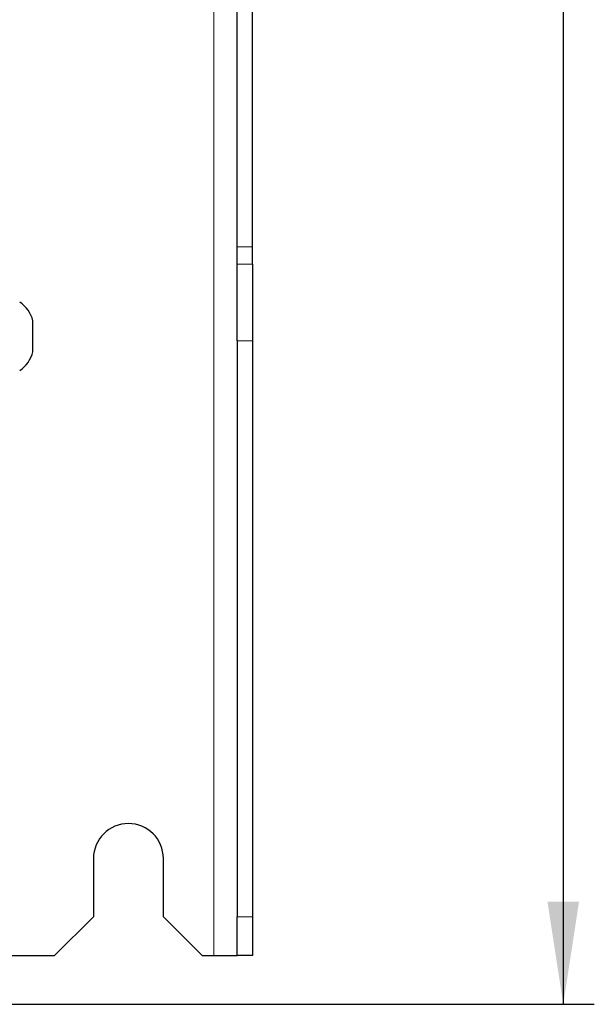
# Model space of a CAD drawing. Header units: millimetres. Extents: x 5 to 418, y 2 to 292.
# Tile 12 of 52: x 139 to 157, y 95 to 127. Entities that reach past the tile are written whole.
import ezdxf

# ---------------------------------------------------------------- set-up
doc = ezdxf.new("R2010")
doc.units = ezdxf.units.MM
doc.layers.add('SLD-0', color=7, linetype='Continuous')
doc.styles.add('SLDTEXTSTYLE1', font='TXT', dxfattribs={"width": 0.605})
doc.dimstyles.new('SLDDIMSTYLE1', dxfattribs={"dimtxt": 3.5, "dimasz": 3.302, "dimexe": 0, "dimexo": 0.0625, "dimgap": 0.875, "dimtad": 1, "dimdec": 1, "dimlfac": 4, "dimrnd": 1e-09, "dimzin": 12, "dimdsep": 46, "dimtxsty": 'SLDTEXTSTYLE1', "dimsah": 1, "dimcen": 0.09, "dimadec": 0, "dimazin": 3, "dimtfac": 1, "dimtofl": 0, "dimtmove": 0, "dimatfit": 3, "dimfxl": 1, "dimfrac": 2, "dimtolj": 1, "dimtzin": 12, "dimarcsym": 0})

# ---------------------------------------------------------------- blocks, each defined once
blk = doc.blocks.new('_D_2')
at = {"layer": 'SLD-0', "color": 7}
for p, q in [((145.099, 246.962), (157.349, 246.962)), ((156.349, 246.962), (156.349, 95.397)), ((135.809, 95.397), (157.349, 95.397))]:
    blk.add_line(p, q, dxfattribs=at)
for points in [[(156.349, 246.962), (155.841, 243.66), (156.857, 243.66)], [(156.349, 95.397), (156.857, 98.699), (155.841, 98.699)]]:
    blk.add_solid(points, dxfattribs=at)
at = {"layer": 'SLD-0', "color": 7, "insert": (151.837, 165.164), "char_height": 3.5, "attachment_point": 1, "rotation": 90, "style": 'SLDTEXTSTYLE1'}
blk.add_mtext('606,3', dxfattribs=at)

msp = doc.modelspace()

# ---------------------------------------------------------------- linework, layer by layer
at = {"color": 7, "linetype": 'Continuous', "lineweight": 18}
for p, q in [((145.0991, 246.9623), (145.0991, 96.9623)), ((145.8491, 119.7633), (146.3491, 119.7633)), ((145.8491, 119.2031), (146.3491, 119.2031)), ((146.3491, 116.741), (145.8491, 116.741)), ((145.8491, 98.2123), (146.3491, 98.2123))]:
    msp.add_line(p, q, dxfattribs=at)
at = {"color": 7, "linetype": 'Continuous', "lineweight": 25}
for p, q in [((145.8491, 119.7633), (145.8491, 129.6114)), ((146.3491, 119.7633), (146.3491, 129.6114)), ((145.8491, 119.2031), (145.8491, 119.7633)), ((146.3491, 119.2031), (146.3491, 119.7633)), ((145.8491, 116.741), (145.8491, 119.2031)), ((146.3491, 119.2031), (146.3491, 116.741)), ((139.2741, 116.3873), (139.2741, 117.3874)), ((145.8491, 116.741), (145.8491, 98.2123)), ((146.3491, 116.741), (146.3491, 98.2123)), ((141.2241, 100.0874), (141.2241, 98.2123)), ((143.4741, 98.2123), (143.4741, 100.0874)), ((139.9741, 96.9623), (141.2241, 98.2123)), ((143.4741, 98.2123), (144.7241, 96.9623)), ((145.8491, 96.9686), (145.8491, 98.2123)), ((146.3491, 98.2123), (146.3491, 96.9686)), ((137.8241, 96.9623), (139.9741, 96.9623)), ((144.7241, 96.9623), (145.0991, 96.9623)), ((145.0991, 96.9623), (145.8386, 96.9623)), ((145.8386, 96.9623), (145.8491, 96.9686)), ((146.3428, 96.9623), (145.8386, 96.9623)), ((146.3491, 96.9686), (146.3428, 96.9623))]:
    msp.add_line(p, q, dxfattribs=at)
for centre, radius, start, end in [((138.3027, 117.1498), 1, 13.74131, 56.88111), ((138.3027, 116.6249), 1, 303.11889, 346.25869), ((142.3491, 100.0873), 1.125, 0, 180)]:
    msp.add_arc(centre, radius, start, end, dxfattribs=at)

# ---------------------------------------------------------------- dimensions: what is measured, and where the dimension line sits
at = {"layer": 'SLD-0', "color": 7}
dim = msp.add_linear_dim(base=(156.3491, 95.3973), p1=(145.0991, 246.9623), p2=(135.8088, 95.3973), angle=90, dimstyle='SLDDIMSTYLE1', dxfattribs=at)
dim.commit()
dim.dimension.update_dxf_attribs({"geometry": '_D_2', "text_midpoint": (156.3491, 171.1798), "dimtype": 160})

doc.saveas('drawing.dxf')
